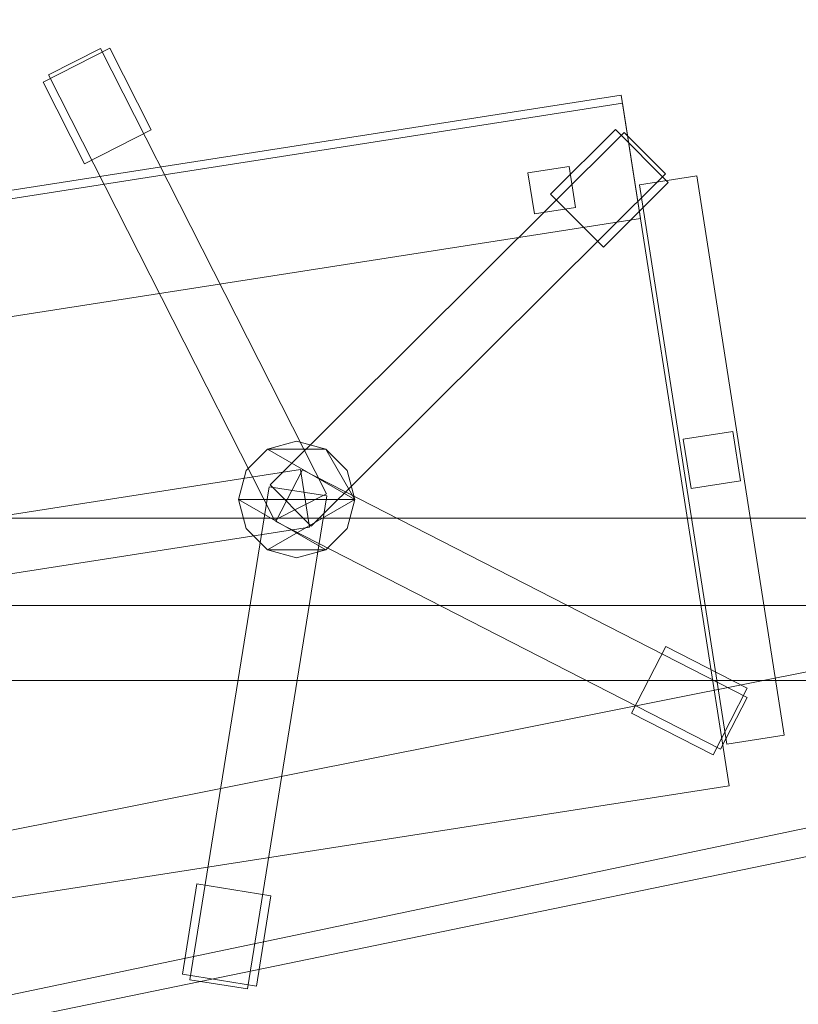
# Model space of a CAD drawing. Header units: millimetres. Extents: x -1675 to 29381, y -3645 to 22555.
# Tile 149 of 256: x 4643 to 5111, y 14217 to 14809. Entities that reach past the tile are written whole.
import ezdxf

# ---------------------------------------------------------------- set-up
doc = ezdxf.new("R2010")
doc.units = ezdxf.units.MM
doc.layers.add('A-GENM-____-OTLN', color=13, linetype='Continuous', lineweight=9)

msp = doc.modelspace()

# ---------------------------------------------------------------- meshes
at = {"layer": 'A-GENM-____-OTLN'}
mesh = msp.add_polyface(dxfattribs=at)
corners = [(9606.02, 11640, 1), (9606.02, 11190, 1), (9306.02, 11190, 1), (9306.02, 11640, 1), (256.83, 10770, 1), (6.83, 13252, 1), (256.83, 13252, 1), (6.83, 10170, 1), (5006.02, 11270.6, 1), (4706.02, 11640, 1), (5006.02, 11640, 1), (4706.02, 11204.55, 1), (256.83, 13303.58, 1), (256.83, 13450, 1), (6.83, 16140, 1), (256.83, 16140, 1), (256.83, 16249.12, 1), (13956.02, 16490, 1), (13776.02, 16140, 1), (13776.02, 17000, 1), (13956.02, 17000, 1), (14006.02, 16140, 1), (13956.02, 17990, 1), (13956.02, 17700, 1), (13776.02, 17700, 1), (13776.02, 18420, 1), (13956.02, 18420, 1), (12046.02, 18420, 1), (12896.02, 18420, 1), (12896.02, 18240, 1), (9606.02, 18240, 1), (9606.02, 17990, 1), (9306.02, 17990, 1), (11186.02, 18420, 1), (9306.02, 18420, 1), (9486.02, 18420, 1), (9486.02, 18420, 1), (10986.02, 18420, 1), (8336.02, 18420, 1), (8406.02, 18240, 1), (8156.02, 18240, 1), (6856.02, 18240, 1), (7156.02, 18420, 1), (7336.02, 18240, 1), (5230.75, 18420, 1), (5956.02, 18240, 1), (5006.02, 18240, 1), (4706.02, 18190.98, 1), (5006.02, 17990, 1), (4706.02, 17990, 1), (4706.02, 18240, 1), (256.83, 16450, 1), (256.83, 18240, 1), (256.83, 18420, 1), (256.83, 18850, 1)]
mesh.append_faces([[corners[k] for k in face] for face in [(8, 9, 10), (47, 48, 49)]], dxfattribs={"vtx0": -1})
mesh.append_faces([[corners[k] for k in face] for face in [(4, 5, 6), (5, 4, 7), (9, 8, 11), (13, 14, 15), (14, 13, 5), (18, 17, 21), (25, 22, 24), (30, 33, 29), (37, 30, 36), (41, 42, 43), (48, 47, 46)]], dxfattribs={"vtx0": -1, "vtx1": -1})
mesh.append_faces([[corners[k] for k in face] for face in [(35, 30, 34), (33, 30, 37), (44, 46, 47), (14, 53, 52)]], dxfattribs={"vtx0": -1, "vtx1": -1, "vtx2": -1})
mesh.append_faces([[corners[k] for k in face] for face in [(5, 12, 6), (14, 16, 15), (17, 18, 19), (22, 25, 26), (30, 32, 34), (30, 35, 36), (38, 39, 40), (44, 45, 46), (44, 47, 50), (53, 50, 52), (14, 54, 53)]], dxfattribs={"vtx0": -1, "vtx2": -1})
mesh.append_faces([[corners[k] for k in face] for face in [(13, 12, 5), (33, 27, 29), (51, 16, 14), (52, 51, 14)]], dxfattribs={"vtx1": -1, "vtx2": -1})
mesh.append_faces([[corners[k] for k in face] for face in [(0, 1, 2), (2, 3, 0), (19, 20, 17), (22, 23, 24), (27, 28, 29), (30, 31, 32)]], dxfattribs={"vtx2": -1})
mesh = msp.add_polyface(dxfattribs=at)
corners = [(4706.02, 11190, 2949), (256.83, 10225.04, 2949), (4706.02, 11204.55, 2949), (5006.02, 10170, 2949), (256.83, 10170, 2949), (5006.02, 11190, 2949), (5006.02, 11190, 2949), (5006.02, 11270.6, 2949), (256.83, 10770, 2949), (4706.02, 11640, 2949), (256.83, 13252, 2949), (5006.02, 11640, 2949), (256.83, 13303.58, 2949), (14006.02, 13252, 2949), (256.83, 16140, 2949), (13776.02, 16140, 2949), (256.83, 13450, 2949), (4706.02, 17990, 2949), (256.83, 16249.12, 2949), (4706.02, 18190.98, 2949), (5006.02, 17990, 2949), (5006.02, 18240, 2949), (5956.02, 18240, 2949), (256.83, 18240, 2949), (4706.02, 18240, 2949), (256.83, 16450, 2949), (6.83, 10170, 2949), (6.83, 13252, 2949), (6.83, 16140, 2949), (5230.75, 18420, 2949), (256.83, 18420, 2949), (256.83, 18850, 2949)]
mesh.append_faces([[corners[k] for k in face] for face in [(27, 8, 26), (28, 16, 27)]], dxfattribs={"vtx0": -1, "vtx1": -1})
mesh.append_faces([[corners[k] for k in face] for face in [(0, 1, 2), (0, 3, 4), (1, 0, 4), (3, 0, 5), (5, 0, 6), (7, 5, 6), (8, 2, 1), (2, 8, 9), (10, 11, 9), (9, 8, 10), (12, 13, 10), (14, 15, 16), (16, 15, 12), (17, 18, 19), (20, 21, 22), (20, 14, 17), (18, 17, 14), (19, 23, 24), (25, 19, 18), (23, 19, 25), (26, 1, 4), (2, 6, 0), (6, 2, 7), (8, 27, 10), (8, 1, 26), (7, 9, 11), (9, 7, 2), (27, 12, 10), (16, 28, 14), (16, 12, 27), (28, 18, 14), (19, 20, 17), (20, 19, 21), (29, 21, 19), (29, 19, 24), (25, 18, 28), (23, 25, 28), (28, 30, 23), (28, 31, 30)]], dxfattribs={"vtx0": -1, "vtx1": -1, "vtx2": -1})
mesh = msp.add_polyface(dxfattribs=at)
corners = [(9306.02, 10156.57, 2949), (5006.02, 10170, 2949), (9306.02, 10170, 2949), (9306.02, 11190, 2949), (5006.02, 11190, 2949), (13776.02, 10169.34, 2949), (13776.02, 10170, 2949), (9606.02, 11190, 2949), (9306.02, 11190, 2949), (5006.02, 11270.6, 2949), (14006.02, 13252, 2949), (9306.02, 11640, 2949), (13776.02, 10470, 2949), (9606.02, 11640, 2949), (5006.02, 11640, 2949), (256.83, 13252, 2949), (256.83, 13303.58, 2949), (14006.01, 16140, 2949), (13776.02, 16140, 2949), (9606.02, 17990, 2949), (9606.02, 18240, 2949), (12896.02, 18240, 2949), (6856.02, 18240, 2949), (5956.02, 18240, 2949), (6856.02, 18420, 2949), (8406.02, 18240, 2949), (9306.02, 18420, 2949), (9306.02, 17990, 2949), (256.83, 16140, 2949), (5006.02, 17990, 2949), (8156.02, 18240, 2949), (7336.02, 18240, 2949), (13776.02, 18420, 2949), (13776.02, 17700, 2949), (13776.02, 17000, 2949), (13956.02, 17000, 2949), (13956.02, 16490, 2949), (13956.02, 17990, 2949)]
mesh.append_faces([[corners[k] for k in face] for face in [(0, 1, 2), (3, 1, 4), (1, 3, 2), (5, 2, 6), (7, 6, 2), (3, 4, 8), (9, 8, 4), (10, 11, 9), (3, 8, 7), (6, 7, 12), (2, 3, 7), (13, 12, 7), (12, 13, 10), (8, 9, 11), (10, 13, 11), (10, 9, 14), (10, 14, 15), (10, 16, 17), (19, 20, 21), (22, 23, 24), (25, 26, 27), (28, 29, 18), (23, 22, 29), (30, 25, 27), (27, 18, 29), (29, 22, 31), (31, 30, 27), (19, 18, 27), (29, 31, 27), (21, 32, 33), (34, 33, 35), (21, 18, 19), (34, 21, 33), (18, 21, 34), (13, 7, 8), (8, 11, 13), (36, 18, 34), (32, 37, 33), (20, 19, 27), (20, 27, 26)]], dxfattribs={"vtx0": -1, "vtx1": -1, "vtx2": -1})
mesh.append_faces([[corners[k] for k in face] for face in [(18, 17, 16)]], dxfattribs={"vtx1": -1, "vtx2": -1})
mesh = msp.add_polyface(dxfattribs=at)
corners = [(9306.02, 10130, 1), (5006.02, 10144.28, 1), (9306.02, 10156.57, 1), (5006.02, 10130, 1), (5006.02, 10170, 1), (9306.02, 10170, 1), (9306.02, 11190, 1), (5006.02, 11190, 1), (256.83, 10130.71, 1), (13776.02, 10130, 1), (13776.02, 10169.34, 1), (256.83, 10170, 1), (13776.02, 10170, 1), (4706.02, 11190, 1), (256.83, 10225.04, 1), (4706.02, 11204.55, 1), (9606.02, 11190, 1), (9306.02, 11190, 1), (5006.02, 11270.6, 1), (14006.02, 13252, 1), (9306.02, 11640, 1), (13776.02, 10470, 1), (5006.02, 11190, 1), (9606.02, 11640, 1), (5006.02, 11640, 1), (256.83, 10770, 1), (256.83, 13252, 1), (4706.02, 11640, 1), (256.83, 13303.58, 1), (14006.01, 16140, 1), (13776.02, 16140, 1), (256.83, 16140, 1), (256.83, 13450, 1), (256.83, 16249.12, 1), (4706.02, 17990, 1), (5006.02, 17990, 1)]
mesh.append_faces([[corners[k] for k in face] for face in [(9, 2, 10), (11, 1, 8), (10, 5, 12), (13, 14, 15), (14, 13, 11), (12, 16, 21), (23, 21, 16), (18, 7, 22), (17, 18, 20), (25, 15, 14), (15, 25, 27), (28, 19, 26), (31, 30, 32), (32, 30, 28), (33, 34, 31)]], dxfattribs={"vtx0": -1, "vtx1": -1})
mesh.append_faces([[corners[k] for k in face] for face in [(0, 1, 2), (1, 0, 3), (2, 4, 5), (4, 2, 1), (6, 4, 7), (4, 6, 5), (3, 8, 1), (2, 9, 0), (1, 11, 4), (5, 10, 2), (16, 12, 5), (6, 7, 17), (18, 17, 7), (13, 4, 11), (19, 20, 18), (4, 13, 7), (5, 6, 16), (21, 23, 19), (19, 24, 26), (19, 28, 29), (31, 35, 30)]], dxfattribs={"vtx0": -1, "vtx1": -1, "vtx2": -1})
mesh.append_faces([[corners[k] for k in face] for face in [(6, 17, 16), (7, 13, 22), (19, 23, 20), (19, 18, 24), (26, 24, 27), (27, 25, 26)]], dxfattribs={"vtx0": -1, "vtx2": -1})
mesh.append_faces([[corners[k] for k in face] for face in [(30, 29, 28)]], dxfattribs={"vtx1": -1, "vtx2": -1})
mesh = msp.add_polyface(dxfattribs=at)
corners = [(14006.02, 16140), (6.83, 13252), (14006.02, 13252)]
mesh.append_faces([[corners[k] for k in face] for face in [(1, 2, 0)]])
mesh = msp.add_polyface(dxfattribs=at)
corners = [(14006.02, 13252, -50), (6.83, 16140, -50), (14006.02, 16140, -50)]
mesh.append_faces([[corners[k] for k in face] for face in [(1, 2, 0)]])
mesh = msp.add_polyface(dxfattribs=at)
corners = [(6.83, 13252, -50), (6.83, 16140, -50), (14006.02, 13252, -50)]
mesh.append_faces([[corners[k] for k in face] for face in [(1, 2, 0)]])
mesh = msp.add_polyface(dxfattribs=at)
corners = [(6.83, 16140), (6.83, 13252), (14006.02, 16140)]
mesh.append_faces([[corners[k] for k in face] for face in [(1, 2, 0)]])
mesh = msp.add_polyface(dxfattribs=at)
corners = [(14006.02, 16140, 3000), (6.83, 13252, 3000), (14006.02, 13252, 3000)]
mesh.append_faces([[corners[k] for k in face] for face in [(1, 2, 0)]])
mesh = msp.add_polyface(dxfattribs=at)
corners = [(14006.02, 13252, 2950), (6.83, 16140, 2950), (14006.02, 16140, 2950)]
mesh.append_faces([[corners[k] for k in face] for face in [(1, 2, 0)]])
mesh = msp.add_polyface(dxfattribs=at)
corners = [(6.83, 13252, 2950), (6.83, 16140, 2950), (14006.02, 13252, 2950)]
mesh.append_faces([[corners[k] for k in face] for face in [(1, 2, 0)]])
mesh = msp.add_polyface(dxfattribs=at)
corners = [(6.83, 16140, 3000), (6.83, 13252, 3000), (14006.02, 16140, 3000)]
mesh.append_faces([[corners[k] for k in face] for face in [(1, 2, 0)]])
mesh = msp.add_polyface(dxfattribs=at)
corners = [(4722.04, 14742.41, 35), (4681.9, 14722.07, 35), (4657.04, 14771.13, 35), (4697.18, 14791.47, 35)]
mesh.append_faces([[corners[k] for k in face] for face in [(2, 3, 0, 1)]])
mesh = msp.add_polyface(dxfattribs=at)
corners = [(4722.04, 14742.41, 95), (4697.18, 14791.47, 95), (4657.04, 14771.13, 95), (4681.9, 14722.07, 95)]
mesh.append_faces([[corners[k] for k in face] for face in [(2, 3, 0, 1)]])
mesh = msp.add_polyface(dxfattribs=at)
corners = [(4697.18, 14791.47, 35), (4657.04, 14771.13, 35), (4657.04, 14771.13, 95), (4697.18, 14791.47, 95)]
mesh.append_faces([[corners[k] for k in face] for face in [(0, 1, 2, 3)]])
mesh = msp.add_polyface(dxfattribs=at)
corners = [(4827.2, 14523.84, 82.5), (4795.98, 14508.02, 82.5), (4660.37, 14775.62, 82.5), (4691.59, 14791.44, 82.5)]
mesh.append_faces([[corners[k] for k in face] for face in [(0, 1, 2, 3)]])
mesh = msp.add_polyface(dxfattribs=at)
corners = [(4827.2, 14523.84, 117.5), (4691.59, 14791.44, 117.5), (4660.37, 14775.62, 117.5), (4795.98, 14508.02, 117.5)]
mesh.append_faces([[corners[k] for k in face] for face in [(0, 1, 2, 3)]])
mesh = msp.add_polyface(dxfattribs=at)
corners = [(4691.59, 14791.44, 82.5), (4660.37, 14775.62, 82.5), (4660.37, 14775.62, 117.5), (4691.59, 14791.44, 117.5)]
mesh.append_faces([[corners[k] for k in face] for face in [(0, 1, 2, 3)]])
mesh = msp.add_polyface(dxfattribs=at)
corners = [(4827.2, 14523.84, 82.5), (4691.59, 14791.44, 82.5), (4691.59, 14791.44, 117.5), (4827.2, 14523.84, 117.5)]
mesh.append_faces([[corners[k] for k in face] for face in [(2, 3, 0, 1)]])
mesh = msp.add_polyface(dxfattribs=at)
corners = [(4722.04, 14742.41, 35), (4697.18, 14791.47, 35), (4697.18, 14791.47, 95), (4722.04, 14742.41, 95)]
mesh.append_faces([[corners[k] for k in face] for face in [(2, 3, 0, 1)]])
mesh = msp.add_polyface(dxfattribs=at)
corners = [(4660.37, 14775.62, 82.5), (4795.98, 14508.02, 82.5), (4795.98, 14508.02, 117.5), (4660.37, 14775.62, 117.5)]
mesh.append_faces([[corners[k] for k in face] for face in [(0, 1, 2, 3)]])
mesh = msp.add_polyface(dxfattribs=at)
corners = [(4657.04, 14771.13, 35), (4681.9, 14722.07, 35), (4681.9, 14722.07, 95), (4657.04, 14771.13, 95)]
mesh.append_faces([[corners[k] for k in face] for face in [(0, 1, 2, 3)]])
mesh = msp.add_polyface(dxfattribs=at)
corners = [(5004.18, 14763.36, 400), (5068.98, 14348.39, 400), (4614.48, 14277.42, 400), (4549.69, 14692.39, 400)]
mesh.append_faces([[corners[k] for k in face] for face in [(0, 1, 2, 3)]])
mesh = msp.add_polyface(dxfattribs=at)
corners = [(5004.18, 14763.36, 470), (4549.69, 14692.39, 470), (4614.48, 14277.42, 470), (5068.98, 14348.39, 470)]
mesh.append_faces([[corners[k] for k in face] for face in [(0, 1, 2, 3)]])
mesh = msp.add_polyface(dxfattribs=at)
corners = [(5004.18, 14763.36, 400), (4549.69, 14692.39, 400), (4549.69, 14692.39, 470), (5004.18, 14763.36, 470)]
mesh.append_faces([[corners[k] for k in face] for face in [(0, 1, 2, 3)]])
mesh = msp.add_polyface(dxfattribs=at)
corners = [(5068.98, 14348.39, 400), (5004.18, 14763.36, 400), (5004.18, 14763.36, 470), (5068.98, 14348.39, 470)]
mesh.append_faces([[corners[k] for k in face] for face in [(2, 3, 0, 1)]])
mesh = msp.add_polyface(dxfattribs=at)
corners = [(5004.95, 14758.42, 460), (5015.75, 14689.26, 460), (4561.26, 14618.29, 460), (4550.46, 14687.45, 460)]
mesh.append_faces([[corners[k] for k in face] for face in [(0, 1, 2, 3)]])
mesh = msp.add_polyface(dxfattribs=at)
corners = [(5004.95, 14758.42, 940), (4550.46, 14687.45, 940), (4561.26, 14618.29, 940), (5015.75, 14689.26, 940)]
mesh.append_faces([[corners[k] for k in face] for face in [(0, 1, 2, 3)]])
mesh = msp.add_polyface(dxfattribs=at)
corners = [(5004.95, 14758.42, 460), (4550.46, 14687.45, 460), (4550.46, 14687.45, 940), (5004.95, 14758.42, 940)]
mesh.append_faces([[corners[k] for k in face] for face in [(0, 1, 2, 3)]])
mesh = msp.add_polyface(dxfattribs=at)
corners = [(5015.75, 14689.26, 460), (5004.95, 14758.42, 460), (5004.95, 14758.42, 940), (5015.75, 14689.26, 940)]
mesh.append_faces([[corners[k] for k in face] for face in [(1, 2, 3, 0)]])
mesh = msp.add_polyface(dxfattribs=at)
corners = [(4681.9, 14722.07, 35), (4722.04, 14742.41, 35), (4722.04, 14742.41, 95), (4681.9, 14722.07, 95)]
mesh.append_faces([[corners[k] for k in face] for face in [(2, 3, 0, 1)]])
mesh = msp.add_polyface(dxfattribs=at)
corners = [(5000.74, 14742.71, 35), (4961.76, 14703.9, 35), (4961.76, 14703.9, 95), (5000.74, 14742.71, 95)]
mesh.append_faces([[corners[k] for k in face] for face in [(3, 0, 1, 2)]])
mesh = msp.add_polyface(dxfattribs=at)
corners = [(4993.51, 14672.02, 35), (4961.76, 14703.9, 35), (5000.74, 14742.71, 35), (5032.49, 14710.82, 35)]
mesh.append_faces([[corners[k] for k in face] for face in [(2, 3, 0, 1)]])
mesh = msp.add_polyface(dxfattribs=at)
corners = [(4993.51, 14672.02, 95), (5032.49, 14710.82, 95), (5000.74, 14742.71, 95), (4961.76, 14703.9, 95)]
mesh.append_faces([[corners[k] for k in face] for face in [(2, 3, 0, 1)]])
mesh = msp.add_polyface(dxfattribs=at)
corners = [(5032.49, 14710.82, 35), (5000.74, 14742.71, 35), (5000.74, 14742.71, 95), (5032.49, 14710.82, 95)]
mesh.append_faces([[corners[k] for k in face] for face in [(2, 3, 0, 1)]])
mesh = msp.add_polyface(dxfattribs=at)
corners = [(5006.04, 14740.93, 82.5), (4793.44, 14529.26, 82.5), (4793.44, 14529.26, 117.5), (5006.04, 14740.93, 117.5)]
mesh.append_faces([[corners[k] for k in face] for face in [(0, 1, 2, 3)]])
mesh = msp.add_polyface(dxfattribs=at)
corners = [(4818.14, 14504.46, 82.5), (4793.44, 14529.26, 82.5), (5006.04, 14740.93, 82.5), (5030.73, 14716.13, 82.5)]
mesh.append_faces([[corners[k] for k in face] for face in [(2, 3, 0, 1)]])
mesh = msp.add_polyface(dxfattribs=at)
corners = [(4818.14, 14504.46, 117.5), (5030.73, 14716.13, 117.5), (5006.04, 14740.93, 117.5), (4793.44, 14529.26, 117.5)]
mesh.append_faces([[corners[k] for k in face] for face in [(2, 3, 0, 1)]])
mesh = msp.add_polyface(dxfattribs=at)
corners = [(5030.73, 14716.13, 82.5), (5006.04, 14740.93, 82.5), (5006.04, 14740.93, 117.5), (5030.73, 14716.13, 117.5)]
mesh.append_faces([[corners[k] for k in face] for face in [(2, 3, 0, 1)]])
mesh = msp.add_polyface(dxfattribs=at)
corners = [(4972.91, 14720.52, 460), (4976.77, 14695.82, 460), (4952.07, 14691.96, 460), (4948.21, 14716.67, 460)]
mesh.append_faces([[corners[k] for k in face] for face in [(3, 0, 1, 2)]])
mesh = msp.add_polyface(dxfattribs=at)
corners = [(4972.91, 14720.52, 860), (4948.21, 14716.67, 860), (4952.07, 14691.96, 860), (4976.77, 14695.82, 860)]
mesh.append_faces([[corners[k] for k in face] for face in [(1, 2, 3, 0)]])
mesh = msp.add_polyface(dxfattribs=at)
corners = [(4972.91, 14720.52, 460), (4948.21, 14716.67, 460), (4948.21, 14716.67, 860), (4972.91, 14720.52, 860)]
mesh.append_faces([[corners[k] for k in face] for face in [(0, 1, 2, 3)]])
mesh = msp.add_polyface(dxfattribs=at)
corners = [(4976.77, 14695.82, 460), (4972.91, 14720.52, 460), (4972.91, 14720.52, 860), (4976.77, 14695.82, 860)]
mesh.append_faces([[corners[k] for k in face] for face in [(1, 2, 3, 0)]])
mesh = msp.add_polyface(dxfattribs=at)
corners = [(4818.14, 14504.46, 82.5), (5030.73, 14716.13, 82.5), (5030.73, 14716.13, 117.5), (4818.14, 14504.46, 117.5)]
mesh.append_faces([[corners[k] for k in face] for face in [(2, 3, 0, 1)]])
mesh = msp.add_polyface(dxfattribs=at)
corners = [(4948.21, 14716.67, 460), (4952.07, 14691.96, 460), (4952.07, 14691.96, 860), (4948.21, 14716.67, 860)]
mesh.append_faces([[corners[k] for k in face] for face in [(0, 1, 2, 3)]])
mesh = msp.add_polyface(dxfattribs=at)
corners = [(5049.72, 14714.8, 612.5), (5102.17, 14378.87, 612.5), (5067.59, 14373.47, 612.5), (5015.13, 14709.4, 612.5)]
mesh.append_faces([[corners[k] for k in face] for face in [(1, 2, 3, 0)]])
mesh = msp.add_polyface(dxfattribs=at)
corners = [(5049.72, 14714.8, 647.5), (5015.13, 14709.4, 647.5), (5067.59, 14373.47, 647.5), (5102.17, 14378.87, 647.5)]
mesh.append_faces([[corners[k] for k in face] for face in [(3, 0, 1, 2)]])
mesh = msp.add_polyface(dxfattribs=at)
corners = [(5049.72, 14714.8, 612.5), (5015.13, 14709.4, 612.5), (5015.13, 14709.4, 647.5), (5049.72, 14714.8, 647.5)]
mesh.append_faces([[corners[k] for k in face] for face in [(0, 1, 2, 3)]])
mesh = msp.add_polyface(dxfattribs=at)
corners = [(5102.17, 14378.87, 612.5), (5049.72, 14714.8, 612.5), (5049.72, 14714.8, 647.5), (5102.17, 14378.87, 647.5)]
mesh.append_faces([[corners[k] for k in face] for face in [(2, 3, 0, 1)]])
mesh = msp.add_polyface(dxfattribs=at)
corners = [(4993.51, 14672.02, 35), (5032.49, 14710.82, 35), (5032.49, 14710.82, 95), (4993.51, 14672.02, 95)]
mesh.append_faces([[corners[k] for k in face] for face in [(1, 2, 3, 0)]])
mesh = msp.add_polyface(dxfattribs=at)
corners = [(5015.13, 14709.4, 612.5), (5067.59, 14373.47, 612.5), (5067.59, 14373.47, 647.5), (5015.13, 14709.4, 647.5)]
mesh.append_faces([[corners[k] for k in face] for face in [(0, 1, 2, 3)]])
mesh = msp.add_polyface(dxfattribs=at)
corners = [(4961.76, 14703.9, 35), (4993.51, 14672.02, 35), (4993.51, 14672.02, 95), (4961.76, 14703.9, 95)]
mesh.append_faces([[corners[k] for k in face] for face in [(3, 0, 1, 2)]])
mesh = msp.add_polyface(dxfattribs=at)
corners = [(4952.07, 14691.96, 460), (4976.77, 14695.82, 460), (4976.77, 14695.82, 860), (4952.07, 14691.96, 860)]
mesh.append_faces([[corners[k] for k in face] for face in [(2, 3, 0, 1)]])
mesh = msp.add_polyface(dxfattribs=at)
corners = [(4561.26, 14618.29, 460), (5015.75, 14689.26, 460), (5015.75, 14689.26, 940), (4561.26, 14618.29, 940)]
mesh.append_faces([[corners[k] for k in face] for face in [(2, 3, 0, 1)]])
mesh = msp.add_polyface(dxfattribs=at)
corners = [(5071.16, 14561.27, 440), (5075.79, 14531.63, 440), (5046.15, 14527, 440), (5041.52, 14556.64, 440)]
mesh.append_faces([[corners[k] for k in face] for face in [(0, 1, 2, 3)]])
mesh = msp.add_polyface(dxfattribs=at)
corners = [(5071.16, 14561.27, 640), (5041.52, 14556.64, 640), (5046.15, 14527, 640), (5075.79, 14531.63, 640)]
mesh.append_faces([[corners[k] for k in face] for face in [(0, 1, 2, 3)]])
mesh = msp.add_polyface(dxfattribs=at)
corners = [(5071.16, 14561.27, 440), (5041.52, 14556.64, 440), (5041.52, 14556.64, 640), (5071.16, 14561.27, 640)]
mesh.append_faces([[corners[k] for k in face] for face in [(3, 0, 1, 2)]])
mesh = msp.add_polyface(dxfattribs=at)
corners = [(5075.79, 14531.63, 440), (5071.16, 14561.27, 440), (5071.16, 14561.27, 640), (5075.79, 14531.63, 640)]
mesh.append_faces([[corners[k] for k in face] for face in [(2, 3, 0, 1)]])
mesh = msp.add_polyface(dxfattribs=at)
corners = [(4839.64, 14537.89, 395), (4826.83, 14550.7, 395), (4809.33, 14555.39, 395), (4791.83, 14550.7, 395), (4779.02, 14537.89, 395), (4774.33, 14520.39, 395), (4779.02, 14502.89, 395), (4791.83, 14490.08, 395), (4809.33, 14485.39, 395), (4826.83, 14490.08, 395), (4839.64, 14502.89, 395), (4844.33, 14520.39, 395)]
mesh.append_faces([[corners[k] for k in face] for face in [(9, 7, 8), (1, 11, 0)]], dxfattribs={"vtx0": -1})
mesh.append_faces([[corners[k] for k in face] for face in [(3, 11, 1, 2)]], dxfattribs={"vtx0": -1, "vtx1": -1})
mesh.append_faces([[corners[k] for k in face] for face in [(5, 6, 7, 11), (3, 4, 5, 11), (9, 10, 11, 7)]], dxfattribs={"vtx2": -1, "vtx3": -1})
mesh = msp.add_polyface(dxfattribs=at)
corners = [(4826.83, 14490.08, 115), (4809.33, 14485.39, 115), (4791.83, 14490.08, 115), (4779.02, 14502.89, 115), (4774.33, 14520.39, 115), (4779.02, 14537.89, 115), (4791.83, 14550.7, 115), (4809.33, 14555.39, 115), (4826.83, 14550.7, 115), (4839.64, 14537.89, 115), (4844.33, 14520.39, 115), (4839.64, 14502.89, 115)]
mesh.append_faces([[corners[k] for k in face] for face in [(2, 0, 1)]], dxfattribs={"vtx0": -1})
mesh.append_faces([[corners[k] for k in face] for face in [(6, 10, 4, 5)]], dxfattribs={"vtx0": -1, "vtx1": -1})
mesh.append_faces([[corners[k] for k in face] for face in [(6, 7, 8)]], dxfattribs={"vtx2": -1})
mesh.append_faces([[corners[k] for k in face] for face in [(10, 11, 0, 4), (8, 9, 10, 6), (2, 3, 4, 0)]], dxfattribs={"vtx2": -1, "vtx3": -1})
mesh = msp.add_polyface(dxfattribs=at)
corners = [(4809.33, 14555.39, 115), (4791.83, 14550.7, 115), (4791.83, 14550.7, 395), (4809.33, 14555.39, 395)]
mesh.append_faces([[corners[k] for k in face] for face in [(3, 0, 1, 2)]])
mesh = msp.add_polyface(dxfattribs=at)
corners = [(4826.83, 14550.7, 115), (4809.33, 14555.39, 115), (4809.33, 14555.39, 395), (4826.83, 14550.7, 395)]
mesh.append_faces([[corners[k] for k in face] for face in [(0, 1, 2, 3)]])
mesh = msp.add_polyface(dxfattribs=at)
corners = [(5041.52, 14556.64, 440), (5046.15, 14527, 440), (5046.15, 14527, 640), (5041.52, 14556.64, 640)]
mesh.append_faces([[corners[k] for k in face] for face in [(0, 1, 2, 3)]])
mesh = msp.add_polyface(dxfattribs=at)
corners = [(4791.83, 14550.7, 115), (4779.02, 14537.89, 115), (4779.02, 14537.89, 395), (4791.83, 14550.7, 395)]
mesh.append_faces([[corners[k] for k in face] for face in [(0, 1, 2, 3)]])
mesh = msp.add_polyface(dxfattribs=at)
corners = [(4839.64, 14537.89, 115), (4826.83, 14550.7, 115), (4826.83, 14550.7, 395), (4839.64, 14537.89, 395)]
mesh.append_faces([[corners[k] for k in face] for face in [(2, 3, 0, 1)]])
mesh = msp.add_polyface(dxfattribs=at)
corners = [(4811.57, 14538.45, 82.5), (4816.97, 14503.87, 82.5), (4520.56, 14457.59, 82.5), (4515.16, 14492.17, 82.5)]
mesh.append_faces([[corners[k] for k in face] for face in [(0, 1, 2, 3)]])
mesh = msp.add_polyface(dxfattribs=at)
corners = [(4811.57, 14538.45, 117.5), (4515.16, 14492.17, 117.5), (4520.56, 14457.59, 117.5), (4816.97, 14503.87, 117.5)]
mesh.append_faces([[corners[k] for k in face] for face in [(0, 1, 2, 3)]])
mesh = msp.add_polyface(dxfattribs=at)
corners = [(4811.57, 14538.45, 82.5), (4515.16, 14492.17, 82.5), (4515.16, 14492.17, 117.5), (4811.57, 14538.45, 117.5)]
mesh.append_faces([[corners[k] for k in face] for face in [(0, 1, 2, 3)]])
mesh = msp.add_polyface(dxfattribs=at)
corners = [(4779.02, 14537.89, 115), (4774.33, 14520.39, 115), (4774.33, 14520.39, 395), (4779.02, 14537.89, 395)]
mesh.append_faces([[corners[k] for k in face] for face in [(0, 1, 2, 3)]])
mesh = msp.add_polyface(dxfattribs=at)
corners = [(4812.86, 14538.24, 82.5), (4796.9, 14507.09, 82.5), (4796.9, 14507.09, 117.5), (4812.86, 14538.24, 117.5)]
mesh.append_faces([[corners[k] for k in face] for face in [(0, 1, 2, 3)]])
mesh = msp.add_polyface(dxfattribs=at)
corners = [(4796.9, 14507.09, 82.5), (4812.86, 14538.24, 82.5), (5079.86, 14401.46, 82.5), (5063.91, 14370.31, 82.5)]
mesh.append_faces([[corners[k] for k in face] for face in [(2, 3, 0, 1)]])
mesh = msp.add_polyface(dxfattribs=at)
corners = [(4796.9, 14507.09, 117.5), (5063.91, 14370.31, 117.5), (5079.86, 14401.46, 117.5), (4812.86, 14538.24, 117.5)]
mesh.append_faces([[corners[k] for k in face] for face in [(2, 3, 0, 1)]])
mesh = msp.add_polyface(dxfattribs=at)
corners = [(4816.97, 14503.87, 82.5), (4811.57, 14538.45, 82.5), (4811.57, 14538.45, 117.5), (4816.97, 14503.87, 117.5)]
mesh.append_faces([[corners[k] for k in face] for face in [(2, 3, 0, 1)]])
mesh = msp.add_polyface(dxfattribs=at)
corners = [(5079.86, 14401.46, 82.5), (4812.86, 14538.24, 82.5), (4812.86, 14538.24, 117.5), (5079.86, 14401.46, 117.5)]
mesh.append_faces([[corners[k] for k in face] for face in [(0, 1, 2, 3)]])
mesh = msp.add_polyface(dxfattribs=at)
corners = [(4844.33, 14520.39, 115), (4839.64, 14537.89, 115), (4839.64, 14537.89, 395), (4844.33, 14520.39, 395)]
mesh.append_faces([[corners[k] for k in face] for face in [(2, 3, 0, 1)]])
mesh = msp.add_polyface(dxfattribs=at)
corners = [(4793.44, 14529.26, 82.5), (4818.14, 14504.46, 82.5), (4818.14, 14504.46, 117.5), (4793.44, 14529.26, 117.5)]
mesh.append_faces([[corners[k] for k in face] for face in [(0, 1, 2, 3)]])
mesh = msp.add_polyface(dxfattribs=at)
corners = [(5046.15, 14527, 440), (5075.79, 14531.63, 440), (5075.79, 14531.63, 640), (5046.15, 14527, 640)]
mesh.append_faces([[corners[k] for k in face] for face in [(2, 3, 0, 1)]])
mesh = msp.add_polyface(dxfattribs=at)
corners = [(4792.85, 14528.1, 82.5), (4827.4, 14522.55, 82.5), (4779.83, 14226.35, 82.5), (4745.27, 14231.9, 82.5)]
mesh.append_faces([[corners[k] for k in face] for face in [(3, 0, 1, 2)]])
mesh = msp.add_polyface(dxfattribs=at)
corners = [(4792.85, 14528.1, 117.5), (4745.27, 14231.9, 117.5), (4779.83, 14226.35, 117.5), (4827.4, 14522.55, 117.5)]
mesh.append_faces([[corners[k] for k in face] for face in [(1, 2, 3, 0)]])
mesh = msp.add_polyface(dxfattribs=at)
corners = [(4792.85, 14528.1, 82.5), (4745.27, 14231.9, 82.5), (4745.27, 14231.9, 117.5), (4792.85, 14528.1, 117.5)]
mesh.append_faces([[corners[k] for k in face] for face in [(0, 1, 2, 3)]])
mesh = msp.add_polyface(dxfattribs=at)
corners = [(4827.4, 14522.55, 82.5), (4792.85, 14528.1, 82.5), (4792.85, 14528.1, 117.5), (4827.4, 14522.55, 117.5)]
mesh.append_faces([[corners[k] for k in face] for face in [(0, 1, 2, 3)]])
mesh = msp.add_polyface(dxfattribs=at)
corners = [(4795.98, 14508.02, 82.5), (4827.2, 14523.84, 82.5), (4827.2, 14523.84, 117.5), (4795.98, 14508.02, 117.5)]
mesh.append_faces([[corners[k] for k in face] for face in [(2, 3, 0, 1)]])
mesh = msp.add_polyface(dxfattribs=at)
corners = [(4774.33, 14520.39, 115), (4779.02, 14502.89, 115), (4779.02, 14502.89, 395), (4774.33, 14520.39, 395)]
mesh.append_faces([[corners[k] for k in face] for face in [(0, 1, 2, 3)]])
mesh = msp.add_polyface(dxfattribs=at)
corners = [(4779.83, 14226.35, 82.5), (4827.4, 14522.55, 82.5), (4827.4, 14522.55, 117.5), (4779.83, 14226.35, 117.5)]
mesh.append_faces([[corners[k] for k in face] for face in [(2, 3, 0, 1)]])
mesh = msp.add_polyface(dxfattribs=at)
corners = [(4839.64, 14502.89, 115), (4844.33, 14520.39, 115), (4844.33, 14520.39, 395), (4839.64, 14502.89, 395)]
mesh.append_faces([[corners[k] for k in face] for face in [(1, 2, 3, 0)]])
mesh = msp.add_polyface(dxfattribs=at)
corners = [(5456.83, 14509.13, 710), (4056.83, 14509.13, 710), (4056.83, 14509.13, 750), (5456.83, 14509.13, 750)]
mesh.append_faces([[corners[k] for k in face] for face in [(0, 1, 2, 3)]])
mesh = msp.add_polyface(dxfattribs=at)
corners = [(4056.83, 14509.13, 750), (4056.83, 13859.13, 750), (5456.83, 13859.13, 750), (5456.83, 14509.13, 750)]
mesh.append_faces([[corners[k] for k in face] for face in [(3, 0, 1, 2)]])
mesh = msp.add_polyface(dxfattribs=at)
corners = [(5456.83, 14509.13, 710), (5456.83, 13859.13, 710), (4056.83, 13859.13, 710), (4056.83, 14509.13, 710)]
mesh.append_faces([[corners[k] for k in face] for face in [(3, 0, 1, 2)]])
mesh = msp.add_polyface(dxfattribs=at)
corners = [(4796.9, 14507.09, 82.5), (5063.91, 14370.31, 82.5), (5063.91, 14370.31, 117.5), (4796.9, 14507.09, 117.5)]
mesh.append_faces([[corners[k] for k in face] for face in [(2, 3, 0, 1)]])
mesh = msp.add_polyface(dxfattribs=at)
corners = [(4520.56, 14457.59, 82.5), (4816.97, 14503.87, 82.5), (4816.97, 14503.87, 117.5), (4520.56, 14457.59, 117.5)]
mesh.append_faces([[corners[k] for k in face] for face in [(2, 3, 0, 1)]])
mesh = msp.add_polyface(dxfattribs=at)
corners = [(4779.02, 14502.89, 115), (4791.83, 14490.08, 115), (4791.83, 14490.08, 395), (4779.02, 14502.89, 395)]
mesh.append_faces([[corners[k] for k in face] for face in [(0, 1, 2, 3)]])
mesh = msp.add_polyface(dxfattribs=at)
corners = [(4826.83, 14490.08, 115), (4839.64, 14502.89, 115), (4839.64, 14502.89, 395), (4826.83, 14490.08, 395)]
mesh.append_faces([[corners[k] for k in face] for face in [(1, 2, 3, 0)]])
mesh = msp.add_polyface(dxfattribs=at)
corners = [(4791.83, 14490.08, 115), (4809.33, 14485.39, 115), (4809.33, 14485.39, 395), (4791.83, 14490.08, 395)]
mesh.append_faces([[corners[k] for k in face] for face in [(1, 2, 3, 0)]])
mesh = msp.add_polyface(dxfattribs=at)
corners = [(4809.33, 14485.39, 115), (4826.83, 14490.08, 115), (4826.83, 14490.08, 395), (4809.33, 14485.39, 395)]
mesh.append_faces([[corners[k] for k in face] for face in [(1, 2, 3, 0)]])
mesh = msp.add_polyface(dxfattribs=at)
corners = [(5381.83, 14456.63, 640), (4131.83, 14456.63, 640), (4131.83, 14456.63, 710), (5381.83, 14456.63, 710)]
mesh.append_faces([[corners[k] for k in face] for face in [(0, 1, 2, 3)]])
mesh = msp.add_polyface(dxfattribs=at)
corners = [(4131.83, 14411.63, 640), (4131.83, 14456.63, 640), (5381.83, 14456.63, 640), (5381.83, 14411.63, 640)]
mesh.append_faces([[corners[k] for k in face] for face in [(1, 2, 3, 0)]])
mesh = msp.add_polyface(dxfattribs=at)
corners = [(4131.83, 14411.63, 710), (5381.83, 14411.63, 710), (5381.83, 14456.63, 710), (4131.83, 14456.63, 710)]
mesh.append_faces([[corners[k] for k in face] for face in [(2, 3, 0, 1)]])
mesh = msp.add_polyface(dxfattribs=at)
corners = [(5030.97, 14432.13, 35), (5010.45, 14392.08, 35), (5010.45, 14392.08, 95), (5030.97, 14432.13, 95)]
mesh.append_faces([[corners[k] for k in face] for face in [(3, 0, 1, 2)]])
mesh = msp.add_polyface(dxfattribs=at)
corners = [(5010.45, 14392.08, 35), (5030.97, 14432.13, 35), (5079.92, 14407.05, 35), (5059.4, 14367, 35)]
mesh.append_faces([[corners[k] for k in face] for face in [(2, 3, 0, 1)]])
mesh = msp.add_polyface(dxfattribs=at)
corners = [(5010.45, 14392.08, 95), (5059.4, 14367, 95), (5079.92, 14407.05, 95), (5030.97, 14432.13, 95)]
mesh.append_faces([[corners[k] for k in face] for face in [(2, 3, 0, 1)]])
mesh = msp.add_polyface(dxfattribs=at)
corners = [(5079.92, 14407.05, 35), (5030.97, 14432.13, 35), (5030.97, 14432.13, 95), (5079.92, 14407.05, 95)]
mesh.append_faces([[corners[k] for k in face] for face in [(0, 1, 2, 3)]])
mesh = msp.add_polyface(dxfattribs=at)
corners = [(4131.83, 14411.63, 640), (5381.83, 14411.63, 640), (5381.83, 14411.63, 710), (4131.83, 14411.63, 710)]
mesh.append_faces([[corners[k] for k in face] for face in [(2, 3, 0, 1)]])
mesh = msp.add_polyface(dxfattribs=at)
corners = [(5059.4, 14367, 35), (5079.92, 14407.05, 35), (5079.92, 14407.05, 95), (5059.4, 14367, 95)]
mesh.append_faces([[corners[k] for k in face] for face in [(1, 2, 3, 0)]])
mesh = msp.add_polyface(dxfattribs=at)
corners = [(5063.91, 14370.31, 82.5), (5079.86, 14401.46, 82.5), (5079.86, 14401.46, 117.5), (5063.91, 14370.31, 117.5)]
mesh.append_faces([[corners[k] for k in face] for face in [(1, 2, 3, 0)]])
mesh = msp.add_polyface(dxfattribs=at)
corners = [(5010.45, 14392.08, 35), (5059.4, 14367, 35), (5059.4, 14367, 95), (5010.45, 14392.08, 95)]
mesh.append_faces([[corners[k] for k in face] for face in [(2, 3, 0, 1)]])
mesh = msp.add_polyface(dxfattribs=at)
corners = [(5067.59, 14373.47, 612.5), (5102.17, 14378.87, 612.5), (5102.17, 14378.87, 647.5), (5067.59, 14373.47, 647.5)]
mesh.append_faces([[corners[k] for k in face] for face in [(2, 3, 0, 1)]])
mesh = msp.add_polyface(dxfattribs=at)
corners = [(4614.48, 14277.42, 400), (5068.98, 14348.39, 400), (5068.98, 14348.39, 470), (4614.48, 14277.42, 470)]
mesh.append_faces([[corners[k] for k in face] for face in [(2, 3, 0, 1)]])
mesh = msp.add_polyface(dxfattribs=at)
corners = [(4749.45, 14289.46, 35), (4793.88, 14282.33, 35), (4785.16, 14228.02, 35), (4740.73, 14235.16, 35)]
mesh.append_faces([[corners[k] for k in face] for face in [(0, 1, 2, 3)]])
mesh = msp.add_polyface(dxfattribs=at)
corners = [(4749.45, 14289.46, 95), (4740.73, 14235.16, 95), (4785.16, 14228.02, 95), (4793.88, 14282.33, 95)]
mesh.append_faces([[corners[k] for k in face] for face in [(0, 1, 2, 3)]])
mesh = msp.add_polyface(dxfattribs=at)
corners = [(4749.45, 14289.46, 35), (4740.73, 14235.16, 35), (4740.73, 14235.16, 95), (4749.45, 14289.46, 95)]
mesh.append_faces([[corners[k] for k in face] for face in [(3, 0, 1, 2)]])
mesh = msp.add_polyface(dxfattribs=at)
corners = [(4793.88, 14282.33, 35), (4749.45, 14289.46, 35), (4749.45, 14289.46, 95), (4793.88, 14282.33, 95)]
mesh.append_faces([[corners[k] for k in face] for face in [(3, 0, 1, 2)]])
mesh = msp.add_polyface(dxfattribs=at)
corners = [(4785.16, 14228.02, 35), (4793.88, 14282.33, 35), (4793.88, 14282.33, 95), (4785.16, 14228.02, 95)]
mesh.append_faces([[corners[k] for k in face] for face in [(1, 2, 3, 0)]])
mesh = msp.add_polyface(dxfattribs=at)
corners = [(4740.73, 14235.16, 35), (4785.16, 14228.02, 35), (4785.16, 14228.02, 95), (4740.73, 14235.16, 95)]
mesh.append_faces([[corners[k] for k in face] for face in [(2, 3, 0, 1)]])
mesh = msp.add_polyface(dxfattribs=at)
corners = [(4745.27, 14231.9, 82.5), (4779.83, 14226.35, 82.5), (4779.83, 14226.35, 117.5), (4745.27, 14231.9, 117.5)]
mesh.append_faces([[corners[k] for k in face] for face in [(2, 3, 0, 1)]])

doc.saveas('drawing.dxf')
